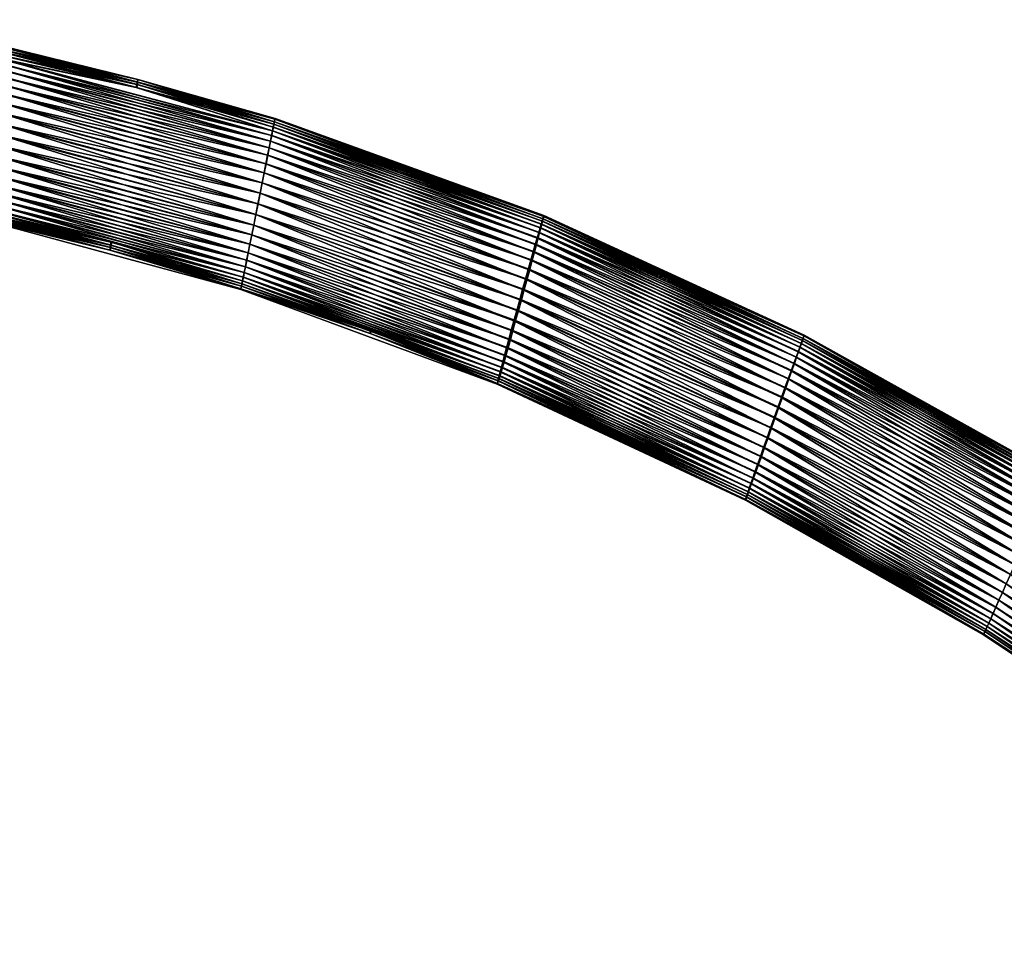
# Model space of a CAD drawing. Header units: centimetres. Extents: x -122 to 379, y -774 to 83.
# Tile 253 of 256: x 201 to 258, y -58 to -5. Entities that reach past the tile are written whole.
import ezdxf

# ---------------------------------------------------------------- set-up
doc = ezdxf.new("R2010")
doc.units = ezdxf.units.CM
doc.layers.get('0').update_dxf_attribs({"true_color": 0x1c1cb1})

msp = doc.modelspace()

# ---------------------------------------------------------------- meshes
at = {"color": 111, "true_color": 0x99e4b8}
mesh = msp.add_polyface(dxfattribs=at)
corners = [(207.739, -8.418, 5.326), (199.792, -6.506, 5.326), (199.772, -6.726, 5.731), (206.199, -17.786, 3.798), (198.568, -15.907, 3.798), (198.542, -15.951, 3.135), (207.791, -7.96, 2.471), (207.759, -8.115, 1.735), (199.799, -6.046, 2.471), (199.816, -6.003, 3.135), (206.237, -17.328, 0.944), (198.545, -15.447, 0.944), (198.563, -15.227, 0.538), (198.534, -15.62, 1.344), (206.214, -17.501, 1.344), (198.527, -15.751, 1.735), (206.197, -17.631, 1.735), (206.181, -17.786, 2.471), (206.234, -17.632, 4.535), (199.806, -6.333, 4.925), (207.764, -8.245, 4.925), (199.815, -6.202, 4.535), (207.781, -8.115, 4.535), (207.801, -7.96, 3.798), (214.71, -15.128, 8.135), (199.371, -10.359, 8.096), (199.295, -10.978, 8.135), (214.587, -15.742, 8.096), (199.217, -11.597, 8.096), (214.467, -16.342, 7.981), (199.139, -12.202, 7.981), (214.353, -16.915, 7.795), (199.063, -12.78, 7.795), (214.246, -17.449, 7.546), (198.99, -13.319, 7.546), (214.149, -17.936, 7.245), (198.921, -13.81, 7.245), (214.062, -18.371, 6.902), (198.858, -14.248, 6.902), (213.986, -18.75, 6.528), (198.801, -14.631, 6.528), (213.922, -19.074, 6.135), (198.75, -14.957, 6.135), (213.868, -19.343, 5.731), (198.706, -15.228, 5.731), (206.293, -17.329, 5.326), (198.668, -15.448, 5.326), (206.26, -17.501, 4.925), (198.635, -15.621, 4.925), (198.608, -15.752, 4.535), (199.821, -6.047, 3.798), (191.763, -4.664, 4.535), (191.762, -4.795, 4.925), (191.757, -4.969, 5.326), (213.926, -19.074, 0.135), (198.589, -14.955, 0.135), (213.991, -18.75, -0.259), (198.621, -14.629, -0.259), (214.067, -18.371, -0.633), (198.662, -14.246, -0.633), (214.155, -17.936, -0.976), (198.711, -13.808, -0.976), (214.252, -17.449, -1.277), (198.769, -13.316, -1.277), (214.359, -16.915, -1.526), (198.834, -12.777, -1.526), (214.474, -16.342, -1.712), (198.905, -12.2, -1.712), (214.594, -15.742, -1.827), (198.983, -11.595, -1.827), (214.716, -15.128, -1.865), (199.063, -10.975, -1.865), (214.839, -14.514, -1.827), (199.146, -10.356, -1.827), (207.703, -8.417, 0.944), (199.674, -6.725, 0.538), (199.711, -6.505, 0.944), (207.735, -8.245, 1.344), (199.742, -6.332, 1.344), (199.766, -6.201, 1.735), (191.728, -4.508, 2.471), (198.528, -15.906, 2.471)]
mesh.append_faces([[corners[k] for k in face] for face in [(0, 1, 2, 0), (3, 4, 5, 3), (6, 7, 8, 6), (6, 8, 9, 6), (10, 11, 12, 10), (11, 10, 13, 11), (13, 10, 14, 13), (13, 14, 15, 13), (15, 14, 16, 15), (15, 16, 17, 15), (4, 3, 18, 4), (1, 0, 19, 1), (19, 0, 20, 19), (19, 20, 21, 19), (21, 20, 22, 21), (21, 22, 23, 21), (24, 25, 26, 24), (27, 26, 28, 27), (29, 28, 30, 29), (31, 30, 32, 31), (33, 32, 34, 33), (35, 34, 36, 35), (37, 36, 38, 37), (39, 38, 40, 39), (41, 40, 42, 41), (43, 42, 44, 43), (45, 44, 46, 45), (45, 46, 47, 45), (47, 46, 48, 47), (47, 48, 18, 47), (18, 48, 49, 18), (18, 49, 4, 18), (23, 9, 50, 23), (23, 50, 21, 23), (21, 50, 51, 21), (21, 51, 19, 21), (19, 52, 1, 19), (1, 53, 2, 1), (54, 12, 55, 54), (56, 55, 57, 56), (58, 57, 59, 58), (60, 59, 61, 60), (62, 61, 63, 62), (64, 63, 65, 64), (66, 65, 67, 66), (68, 67, 69, 68), (70, 69, 71, 70), (72, 71, 73, 72), (74, 75, 76, 74), (74, 76, 77, 74), (77, 76, 78, 77), (77, 78, 7, 77), (7, 78, 79, 7), (7, 79, 8, 7), (8, 79, 80, 8), (8, 80, 9, 8), (17, 5, 81, 17), (17, 81, 15, 17)]], dxfattribs={"vtx3": -1, "color": 111})
mesh = msp.add_polyface(dxfattribs=at)
corners = [(206.181, -17.786, 2.471), (206.197, -17.631, 1.735), (213.736, -20.017, 2.471), (213.727, -20.06, 3.135), (206.234, -17.632, 4.535), (206.199, -17.786, 3.798), (213.765, -19.863, 4.535), (206.26, -17.501, 4.925), (213.791, -19.733, 4.925), (206.293, -17.329, 5.326), (213.825, -19.562, 5.326), (213.868, -19.343, 5.731), (207.801, -7.96, 3.798), (207.781, -8.115, 4.535), (215.69, -10.239, 3.798), (215.555, -10.913, 5.731), (207.739, -8.418, 5.326), (199.772, -6.726, 5.731), (215.5, -11.182, 6.135), (199.746, -6.998, 6.135), (215.435, -11.505, 6.528), (199.714, -7.324, 6.528), (215.359, -11.885, 6.902), (199.674, -7.707, 6.902), (215.272, -12.319, 7.245), (199.627, -8.145, 7.245), (215.175, -12.807, 7.546), (199.572, -8.637, 7.546), (215.067, -13.341, 7.795), (199.511, -9.176, 7.795), (214.953, -13.914, 7.981), (199.443, -9.754, 7.981), (214.833, -14.514, 8.096), (199.371, -10.359, 8.096), (214.71, -15.128, 8.135), (199.295, -10.978, 8.135), (214.587, -15.742, 8.096), (199.217, -11.597, 8.096), (214.467, -16.342, 7.981), (199.139, -12.202, 7.981), (214.353, -16.915, 7.795), (199.063, -12.78, 7.795), (214.246, -17.449, 7.546), (198.99, -13.319, 7.546), (214.149, -17.936, 7.245), (198.921, -13.81, 7.245), (214.062, -18.371, 6.902), (198.858, -14.248, 6.902), (213.986, -18.75, 6.528), (198.801, -14.631, 6.528), (213.922, -19.074, 6.135), (198.75, -14.957, 6.135), (198.706, -15.228, 5.731), (215.699, -10.196, 3.135), (207.791, -7.96, 2.471), (199.816, -6.003, 3.135), (213.794, -19.733, 1.344), (206.214, -17.501, 1.344), (213.828, -19.562, 0.944), (206.237, -17.328, 0.944), (213.872, -19.343, 0.538), (198.563, -15.227, 0.538), (213.926, -19.074, 0.135), (198.589, -14.955, 0.135), (213.991, -18.75, -0.259), (198.621, -14.629, -0.259), (214.067, -18.371, -0.633), (198.662, -14.246, -0.633), (214.155, -17.936, -0.976), (198.711, -13.808, -0.976), (214.252, -17.449, -1.277), (198.769, -13.316, -1.277), (214.359, -16.915, -1.526), (198.834, -12.777, -1.526), (214.474, -16.342, -1.712), (198.905, -12.2, -1.712), (214.594, -15.742, -1.827), (198.983, -11.595, -1.827), (214.716, -15.128, -1.865), (199.063, -10.975, -1.865), (214.839, -14.514, -1.827), (199.146, -10.356, -1.827), (214.959, -13.914, -1.712), (199.228, -9.751, -1.712), (215.073, -13.341, -1.526), (199.309, -9.173, -1.526), (215.18, -12.807, -1.277), (199.385, -8.635, -1.277), (215.277, -12.32, -0.976), (199.456, -8.143, -0.976), (215.364, -11.885, -0.633), (199.521, -7.705, -0.633), (215.439, -11.505, -0.259), (199.58, -7.323, -0.259), (215.504, -11.182, 0.135), (199.631, -6.997, 0.135), (215.557, -10.913, 0.538), (199.674, -6.725, 0.538), (207.703, -8.417, 0.944), (198.542, -15.951, 3.135)]
mesh.append_faces([[corners[k] for k in face] for face in [(0, 1, 2, 0), (0, 2, 3, 0), (4, 5, 6, 4), (4, 6, 7, 4), (7, 6, 8, 7), (7, 8, 9, 7), (9, 8, 10, 9), (9, 10, 11, 9), (12, 13, 14, 12), (15, 16, 17, 15), (18, 17, 19, 18), (20, 19, 21, 20), (22, 21, 23, 22), (24, 23, 25, 24), (26, 25, 27, 26), (28, 27, 29, 28), (30, 29, 31, 30), (30, 31, 32, 30), (32, 31, 33, 32), (32, 33, 34, 32), (34, 35, 36, 34), (36, 37, 38, 36), (38, 39, 40, 38), (40, 41, 42, 40), (42, 43, 44, 42), (44, 45, 46, 44), (46, 47, 48, 46), (48, 49, 50, 48), (50, 51, 11, 50), (11, 52, 9, 11), (53, 54, 55, 53), (53, 55, 12, 53), (56, 1, 57, 56), (58, 57, 59, 58), (60, 59, 61, 60), (60, 61, 62, 60), (62, 63, 64, 62), (64, 65, 66, 64), (66, 67, 68, 66), (68, 69, 70, 68), (70, 71, 72, 70), (72, 73, 74, 72), (74, 75, 76, 74), (76, 77, 78, 76), (78, 79, 80, 78), (80, 81, 82, 80), (82, 81, 83, 82), (84, 83, 85, 84), (86, 85, 87, 86), (88, 87, 89, 88), (90, 89, 91, 90), (92, 91, 93, 92), (94, 93, 95, 94), (96, 95, 97, 96), (96, 97, 98, 96), (3, 5, 99, 3), (3, 99, 0, 3)]], dxfattribs={"vtx3": -1, "color": 111})
mesh = msp.add_polyface(dxfattribs=at)
corners = [(207.781, -8.115, 4.535), (215.659, -10.393, 4.535), (215.69, -10.239, 3.798), (221.173, -22.586, 3.798), (213.735, -20.017, 3.798), (213.727, -20.06, 3.135), (207.703, -8.417, 0.944), (215.601, -10.694, 0.944), (215.557, -10.913, 0.538), (207.791, -7.96, 2.471), (215.691, -10.239, 2.471), (215.661, -10.393, 1.735), (215.635, -10.523, 1.344), (207.735, -8.245, 1.344), (207.759, -8.115, 1.735), (221.228, -22.433, 1.735), (221.186, -22.585, 2.471), (213.768, -19.863, 1.735), (213.794, -19.733, 1.344), (221.203, -22.433, 4.535), (207.801, -7.96, 3.798), (215.699, -10.196, 3.135), (215.633, -10.523, 4.925), (207.764, -8.245, 4.925), (215.598, -10.694, 5.326), (207.739, -8.418, 5.326), (215.555, -10.913, 5.731), (199.772, -6.726, 5.731), (215.5, -11.182, 6.135), (199.746, -6.998, 6.135), (215.435, -11.505, 6.528), (199.714, -7.324, 6.528), (215.359, -11.885, 6.902), (199.674, -7.707, 6.902), (215.272, -12.319, 7.245), (199.627, -8.145, 7.245), (215.175, -12.807, 7.546), (199.572, -8.637, 7.546), (215.067, -13.341, 7.795), (199.511, -9.176, 7.795), (214.953, -13.914, 7.981), (213.736, -20.017, 2.471), (206.197, -17.631, 1.735), (206.214, -17.501, 1.344), (213.828, -19.562, 0.944), (206.237, -17.328, 0.944), (213.872, -19.343, 0.538), (214.959, -13.914, -1.712), (199.228, -9.751, -1.712), (215.073, -13.341, -1.526), (199.309, -9.173, -1.526), (215.18, -12.807, -1.277), (199.385, -8.635, -1.277), (215.277, -12.32, -0.976), (199.456, -8.143, -0.976), (215.364, -11.885, -0.633), (199.521, -7.705, -0.633), (215.439, -11.505, -0.259), (199.58, -7.323, -0.259), (215.504, -11.182, 0.135), (199.631, -6.997, 0.135), (228.661, -25.027, 0.944), (228.725, -24.812, 0.538), (228.802, -24.546, 0.135), (213.926, -19.074, 0.135), (228.893, -24.227, -0.259), (213.991, -18.75, -0.259), (228.999, -23.854, -0.633), (214.067, -18.371, -0.633), (229.12, -23.425, -0.976), (214.155, -17.936, -0.976), (229.255, -22.945, -1.277), (214.252, -17.449, -1.277), (229.166, -22.947, 7.546), (214.353, -16.915, 7.795), (214.246, -17.449, 7.546), (229.036, -23.427, 7.245), (214.149, -17.936, 7.245), (228.92, -23.856, 6.902), (214.062, -18.371, 6.902), (228.821, -24.229, 6.528), (213.986, -18.75, 6.528), (228.736, -24.548, 6.135), (213.922, -19.074, 6.135), (228.667, -24.813, 5.731), (213.868, -19.343, 5.731), (228.612, -25.028, 5.326), (213.825, -19.562, 5.326), (228.569, -25.197, 4.925), (213.791, -19.733, 4.925), (213.765, -19.863, 4.535), (206.199, -17.786, 3.798)]
mesh.append_faces([[corners[k] for k in face] for face in [(0, 1, 2, 0), (3, 4, 5, 3), (6, 7, 8, 6), (9, 10, 11, 9), (7, 6, 12, 7), (12, 6, 13, 12), (12, 13, 11, 12), (11, 13, 14, 11), (11, 14, 9, 11), (15, 16, 17, 15), (15, 17, 18, 15), (4, 3, 19, 4), (20, 2, 21, 20), (1, 0, 22, 1), (22, 0, 23, 22), (22, 23, 24, 22), (24, 23, 25, 24), (24, 25, 26, 24), (26, 27, 28, 26), (28, 29, 30, 28), (30, 31, 32, 30), (32, 33, 34, 32), (34, 35, 36, 34), (36, 37, 38, 36), (38, 39, 40, 38), (10, 9, 21, 10), (16, 5, 41, 16), (16, 41, 17, 16), (17, 41, 42, 17), (17, 42, 18, 17), (18, 43, 44, 18), (44, 45, 46, 44), (47, 48, 49, 47), (49, 50, 51, 49), (51, 52, 53, 51), (53, 54, 55, 53), (55, 56, 57, 55), (57, 58, 59, 57), (59, 60, 8, 59), (61, 18, 44, 61), (62, 44, 46, 62), (63, 46, 64, 63), (65, 64, 66, 65), (67, 66, 68, 67), (69, 68, 70, 69), (71, 70, 72, 71), (73, 74, 75, 73), (76, 75, 77, 76), (78, 77, 79, 78), (80, 79, 81, 80), (82, 81, 83, 82), (84, 83, 85, 84), (86, 85, 87, 86), (88, 87, 89, 88), (19, 89, 90, 19), (19, 90, 4, 19), (4, 90, 91, 4), (4, 91, 5, 4)]], dxfattribs={"vtx3": -1, "color": 111})
mesh = msp.add_polyface(dxfattribs=at)
corners = [(229.722, -21.263, -1.827), (214.474, -16.342, -1.712), (214.594, -15.742, -1.827), (229.888, -20.658, -1.865), (214.716, -15.128, -1.865), (230.053, -20.053, -1.827), (214.839, -14.514, -1.827), (230.215, -19.462, -1.712), (214.959, -13.914, -1.712), (230.368, -18.898, -1.526), (215.073, -13.341, -1.526), (230.51, -18.372, -1.277), (215.18, -12.807, -1.277), (230.639, -17.892, -0.976), (215.277, -12.32, -0.976), (230.753, -17.463, -0.633), (215.364, -11.885, -0.633), (230.853, -17.09, -0.259), (215.439, -11.505, -0.259), (230.937, -16.771, 0.135), (215.504, -11.182, 0.135), (231.007, -16.506, 0.538), (215.557, -10.913, 0.538), (231.062, -16.291, 0.944), (215.601, -10.694, 0.944), (231.106, -16.122, 1.344), (215.635, -10.523, 1.344), (231.138, -15.994, 1.735), (215.661, -10.393, 1.735), (231.174, -15.843, 2.471), (215.691, -10.239, 2.471), (231.182, -15.8, 3.135), (215.699, -10.196, 3.135), (231.165, -15.843, 3.798), (215.69, -10.239, 3.798), (231.118, -15.994, 4.535), (215.659, -10.393, 4.535), (231.08, -16.122, 4.925), (215.633, -10.523, 4.925), (231.03, -16.292, 5.326), (215.598, -10.694, 5.326), (230.967, -16.507, 5.731), (215.555, -10.913, 5.731), (230.89, -16.772, 6.135), (215.5, -11.182, 6.135), (230.799, -17.091, 6.528), (215.435, -11.505, 6.528), (230.692, -17.465, 6.902), (215.359, -11.885, 6.902), (230.57, -17.893, 7.245), (215.272, -12.319, 7.245), (230.434, -18.373, 7.546), (215.175, -12.807, 7.546), (230.286, -18.9, 7.795), (215.067, -13.341, 7.795), (230.128, -19.464, 7.981), (214.953, -13.914, 7.981), (229.963, -20.055, 8.096), (214.833, -14.514, 8.096), (229.795, -20.66, 8.135), (214.71, -15.128, 8.135), (229.627, -21.266, 8.096), (214.587, -15.742, 8.096)]
mesh.append_faces([[corners[k] for k in face] for face in [(0, 1, 2, 0), (3, 2, 4, 3), (5, 4, 6, 5), (5, 6, 7, 5), (7, 6, 8, 7), (7, 8, 9, 7), (9, 8, 10, 9), (9, 10, 11, 9), (11, 10, 12, 11), (11, 12, 13, 11), (13, 12, 14, 13), (13, 14, 15, 13), (15, 14, 16, 15), (15, 16, 17, 15), (17, 16, 18, 17), (17, 18, 19, 17), (19, 18, 20, 19), (19, 20, 21, 19), (21, 20, 22, 21), (21, 22, 23, 21), (23, 22, 24, 23), (23, 24, 25, 23), (25, 24, 26, 25), (25, 26, 27, 25), (27, 26, 28, 27), (27, 28, 29, 27), (29, 28, 30, 29), (29, 30, 31, 29), (31, 30, 32, 31), (31, 32, 33, 31), (33, 32, 34, 33), (33, 34, 35, 33), (35, 34, 36, 35), (35, 36, 37, 35), (37, 36, 38, 37), (37, 38, 39, 37), (39, 38, 40, 39), (39, 40, 41, 39), (41, 40, 42, 41), (41, 42, 43, 41), (43, 42, 44, 43), (43, 44, 45, 43), (45, 44, 46, 45), (45, 46, 47, 45), (47, 46, 48, 47), (47, 48, 49, 47), (49, 48, 50, 49), (49, 50, 51, 49), (51, 50, 52, 51), (51, 52, 53, 51), (53, 52, 54, 53), (53, 54, 55, 53), (55, 54, 56, 55), (55, 56, 57, 55), (57, 56, 58, 57), (59, 58, 60, 59), (61, 60, 62, 61)]], dxfattribs={"vtx3": -1, "color": 111})
mesh = msp.add_polyface(dxfattribs=at)
corners = [(221.173, -22.586, 3.798), (228.505, -25.476, 3.798), (228.538, -25.325, 4.535), (221.186, -22.585, 2.471), (228.521, -25.476, 2.471), (228.501, -25.519, 3.135), (221.228, -22.433, 1.735), (221.203, -22.433, 4.535), (228.569, -25.197, 4.925), (213.727, -20.06, 3.135), (242.917, -31.879, 1.344), (228.571, -25.324, 1.735), (228.61, -25.196, 1.344), (242.978, -31.714, 0.944), (228.661, -25.027, 0.944), (243.056, -31.503, 0.538), (228.725, -24.812, 0.538), (243.151, -31.243, 0.135), (228.802, -24.546, 0.135), (243.264, -30.932, -0.259), (228.893, -24.227, -0.259), (243.397, -30.566, -0.633), (228.999, -23.854, -0.633), (243.347, -30.57, 6.902), (229.036, -23.427, 7.245), (228.92, -23.856, 6.902), (243.219, -30.935, 6.528), (228.821, -24.229, 6.528), (243.11, -31.247, 6.135), (228.736, -24.548, 6.135), (243.02, -31.506, 5.731), (228.667, -24.813, 5.731), (242.948, -31.716, 5.326), (228.612, -25.028, 5.326), (242.891, -31.881, 4.925), (242.849, -32.006, 4.535), (242.802, -32.154, 3.798), (242.792, -32.195, 3.135), (242.812, -32.153, 2.471), (242.87, -32.004, 1.735), (213.794, -19.733, 1.344), (213.828, -19.562, 0.944), (213.872, -19.343, 0.538), (213.926, -19.074, 0.135), (213.991, -18.75, -0.259), (214.067, -18.371, -0.633), (229.12, -23.425, -0.976), (214.155, -17.936, -0.976), (229.255, -22.945, -1.277), (214.252, -17.449, -1.277), (229.402, -22.419, -1.526), (214.359, -16.915, -1.526), (229.559, -21.854, -1.712), (214.474, -16.342, -1.712), (229.722, -21.263, -1.827), (214.594, -15.742, -1.827), (229.888, -20.658, -1.865), (214.716, -15.128, -1.865), (230.053, -20.053, -1.827), (229.963, -20.055, 8.096), (214.833, -14.514, 8.096), (229.795, -20.66, 8.135), (214.71, -15.128, 8.135), (229.627, -21.266, 8.096), (214.587, -15.742, 8.096), (229.464, -21.857, 7.981), (214.467, -16.342, 7.981), (229.31, -22.421, 7.795), (214.353, -16.915, 7.795), (229.166, -22.947, 7.546), (214.246, -17.449, 7.546), (214.149, -17.936, 7.245), (214.062, -18.371, 6.902), (213.986, -18.75, 6.528), (213.922, -19.074, 6.135), (213.868, -19.343, 5.731), (213.825, -19.562, 5.326), (213.791, -19.733, 4.925)]
mesh.append_faces([[corners[k] for k in face] for face in [(0, 1, 2, 0), (3, 4, 5, 3), (4, 3, 6, 4), (7, 0, 2, 7), (7, 2, 8, 7), (1, 0, 5, 1), (5, 0, 9, 5), (5, 9, 3, 5), (10, 11, 12, 10), (13, 12, 14, 13), (15, 14, 16, 15), (17, 16, 18, 17), (19, 18, 20, 19), (21, 20, 22, 21), (23, 24, 25, 23), (26, 25, 27, 26), (28, 27, 29, 28), (30, 29, 31, 30), (32, 31, 33, 32), (34, 33, 8, 34), (35, 8, 2, 35), (36, 2, 1, 36), (37, 1, 5, 37), (38, 5, 4, 38), (39, 4, 11, 39), (11, 4, 6, 11), (11, 6, 12, 11), (12, 6, 40, 12), (12, 40, 14, 12), (14, 41, 16, 14), (16, 42, 18, 16), (18, 43, 20, 18), (20, 44, 22, 20), (22, 45, 46, 22), (46, 47, 48, 46), (48, 49, 50, 48), (50, 49, 51, 50), (50, 51, 52, 50), (52, 51, 53, 52), (52, 53, 54, 52), (54, 55, 56, 54), (56, 57, 58, 56), (59, 60, 61, 59), (61, 62, 63, 61), (63, 64, 65, 63), (65, 64, 66, 65), (65, 66, 67, 65), (67, 66, 68, 67), (67, 68, 69, 67), (69, 70, 24, 69), (24, 71, 25, 24), (25, 72, 27, 25), (27, 73, 29, 27), (29, 74, 31, 29), (31, 75, 33, 31), (33, 76, 8, 33), (8, 77, 7, 8)]], dxfattribs={"vtx3": -1, "color": 111})
mesh = msp.add_polyface(dxfattribs=at)
corners = [(244.305, -28.033, -1.827), (229.559, -21.854, -1.712), (229.722, -21.263, -1.827), (244.515, -27.441, -1.865), (229.888, -20.658, -1.865), (244.726, -26.849, -1.827), (230.053, -20.053, -1.827), (244.93, -26.271, -1.712), (230.215, -19.462, -1.712), (245.126, -25.72, -1.526), (230.368, -18.898, -1.526), (245.307, -25.205, -1.277), (230.51, -18.372, -1.277), (245.473, -24.736, -0.976), (230.639, -17.892, -0.976), (245.62, -24.317, -0.633), (230.753, -17.463, -0.633), (245.748, -23.952, -0.259), (230.853, -17.09, -0.259), (245.857, -23.641, 0.135), (230.937, -16.771, 0.135), (245.947, -23.381, 0.538), (231.007, -16.506, 0.538), (246.02, -23.171, 0.944), (231.062, -16.291, 0.944), (246.077, -23.006, 1.344), (231.106, -16.122, 1.344), (246.119, -22.881, 1.735), (231.138, -15.994, 1.735), (246.169, -22.733, 2.471), (231.174, -15.843, 2.471), (246.181, -22.691, 3.135), (231.182, -15.8, 3.135), (246.163, -22.733, 3.798), (231.165, -15.843, 3.798), (246.107, -22.882, 4.535), (231.118, -15.994, 4.535), (246.061, -23.007, 4.925), (231.08, -16.122, 4.925), (246, -23.173, 5.326), (231.03, -16.292, 5.326), (245.922, -23.383, 5.731), (230.967, -16.507, 5.731), (245.828, -23.643, 6.135), (230.89, -16.772, 6.135), (245.714, -23.955, 6.528), (230.799, -17.091, 6.528), (245.582, -24.32, 6.902), (230.692, -17.465, 6.902), (245.43, -24.739, 7.245), (230.57, -17.893, 7.245), (245.26, -25.209, 7.546), (230.434, -18.373, 7.546), (245.075, -25.724, 7.795), (230.286, -18.9, 7.795), (244.877, -26.276, 7.981), (230.128, -19.464, 7.981), (244.669, -26.854, 8.096), (229.963, -20.055, 8.096), (244.457, -27.446, 8.135), (229.795, -20.66, 8.135), (244.246, -28.037, 8.096), (229.627, -21.266, 8.096), (244.04, -28.615, 7.981), (229.464, -21.857, 7.981)]
mesh.append_faces([[corners[k] for k in face] for face in [(0, 1, 2, 0), (3, 2, 4, 3), (5, 4, 6, 5), (5, 6, 7, 5), (7, 6, 8, 7), (7, 8, 9, 7), (9, 8, 10, 9), (9, 10, 11, 9), (11, 10, 12, 11), (11, 12, 13, 11), (13, 12, 14, 13), (13, 14, 15, 13), (15, 14, 16, 15), (15, 16, 17, 15), (17, 16, 18, 17), (17, 18, 19, 17), (19, 18, 20, 19), (19, 20, 21, 19), (21, 20, 22, 21), (21, 22, 23, 21), (23, 22, 24, 23), (23, 24, 25, 23), (25, 24, 26, 25), (25, 26, 27, 25), (27, 26, 28, 27), (27, 28, 29, 27), (29, 28, 30, 29), (29, 30, 31, 29), (31, 30, 32, 31), (31, 32, 33, 31), (33, 32, 34, 33), (33, 34, 35, 33), (35, 34, 36, 35), (35, 36, 37, 35), (37, 36, 38, 37), (37, 38, 39, 37), (39, 38, 40, 39), (39, 40, 41, 39), (41, 40, 42, 41), (41, 42, 43, 41), (43, 42, 44, 43), (43, 44, 45, 43), (45, 44, 46, 45), (45, 46, 47, 45), (47, 46, 48, 47), (47, 48, 49, 47), (49, 48, 50, 49), (49, 50, 51, 49), (51, 50, 52, 51), (51, 52, 53, 51), (53, 52, 54, 53), (53, 54, 55, 53), (55, 54, 56, 55), (55, 56, 57, 55), (57, 56, 58, 57), (59, 58, 60, 59), (61, 60, 62, 61), (63, 62, 64, 63)]], dxfattribs={"vtx3": -1, "color": 111})
mesh = msp.add_polyface(dxfattribs=at)
corners = [(242.87, -32.004, 1.735), (228.571, -25.324, 1.735), (242.917, -31.879, 1.344), (228.61, -25.196, 1.344), (242.978, -31.714, 0.944), (228.661, -25.027, 0.944), (243.056, -31.503, 0.538), (228.725, -24.812, 0.538), (243.151, -31.243, 0.135), (228.802, -24.546, 0.135), (243.264, -30.932, -0.259), (228.893, -24.227, -0.259), (243.397, -30.566, -0.633), (228.999, -23.854, -0.633), (243.548, -30.147, -0.976), (229.12, -23.425, -0.976), (243.717, -29.677, -1.277), (229.255, -22.945, -1.277), (243.901, -29.163, -1.526), (229.402, -22.419, -1.526), (244.098, -28.611, -1.712), (229.559, -21.854, -1.712), (244.305, -28.033, -1.827), (229.722, -21.263, -1.827), (244.515, -27.441, -1.865), (229.888, -20.658, -1.865), (244.726, -26.849, -1.827), (244.669, -26.854, 8.096), (229.963, -20.055, 8.096), (244.457, -27.446, 8.135), (229.795, -20.66, 8.135), (244.246, -28.037, 8.096), (229.627, -21.266, 8.096), (244.04, -28.615, 7.981), (229.464, -21.857, 7.981), (243.844, -29.167, 7.795), (229.31, -22.421, 7.795), (243.661, -29.682, 7.546), (229.166, -22.947, 7.546), (243.495, -30.151, 7.245), (229.036, -23.427, 7.245), (243.347, -30.57, 6.902), (228.92, -23.856, 6.902), (243.219, -30.935, 6.528), (228.821, -24.229, 6.528), (243.11, -31.247, 6.135), (228.736, -24.548, 6.135), (243.02, -31.506, 5.731), (228.667, -24.813, 5.731), (242.948, -31.716, 5.326), (228.612, -25.028, 5.326), (242.891, -31.881, 4.925), (228.569, -25.197, 4.925), (242.849, -32.006, 4.535), (228.538, -25.325, 4.535), (242.802, -32.154, 3.798), (228.505, -25.476, 3.798), (242.792, -32.195, 3.135), (228.501, -25.519, 3.135), (242.812, -32.153, 2.471), (256.653, -39.649, 1.344), (256.724, -39.489, 0.944), (256.814, -39.285, 0.538), (256.926, -39.033, 0.135), (257.06, -38.731, -0.259), (257.218, -38.377, -0.633), (257.398, -37.97, -0.976), (257.601, -37.515, -1.277), (257.401, -37.97, 7.245), (257.22, -38.376, 6.902), (257.063, -38.73, 6.528), (256.928, -39.032, 6.135), (256.816, -39.284, 5.731), (256.725, -39.488, 5.326), (256.654, -39.649, 4.925), (256.6, -39.77, 4.535), (256.536, -39.914, 3.798), (256.517, -39.954, 3.135), (256.535, -39.914, 2.471), (256.599, -39.77, 1.735), (228.521, -25.476, 2.471)]
mesh.append_faces([[corners[k] for k in face] for face in [(0, 1, 2, 0), (2, 3, 4, 2), (4, 5, 6, 4), (6, 7, 8, 6), (8, 9, 10, 8), (10, 11, 12, 10), (12, 13, 14, 12), (14, 13, 15, 14), (14, 15, 16, 14), (16, 15, 17, 16), (16, 17, 18, 16), (18, 17, 19, 18), (18, 19, 20, 18), (20, 19, 21, 20), (20, 21, 22, 20), (22, 23, 24, 22), (24, 25, 26, 24), (27, 28, 29, 27), (29, 30, 31, 29), (31, 32, 33, 31), (33, 34, 35, 33), (35, 34, 36, 35), (35, 36, 37, 35), (37, 36, 38, 37), (37, 38, 39, 37), (39, 38, 40, 39), (39, 40, 41, 39), (41, 42, 43, 41), (43, 44, 45, 43), (45, 46, 47, 45), (47, 48, 49, 47), (49, 50, 51, 49), (51, 52, 53, 51), (53, 54, 55, 53), (55, 56, 57, 55), (57, 58, 59, 57), (60, 0, 2, 60), (61, 2, 4, 61), (62, 4, 6, 62), (63, 6, 8, 63), (64, 8, 10, 64), (65, 10, 12, 65), (66, 12, 14, 66), (67, 14, 16, 67), (68, 37, 39, 68), (69, 39, 41, 69), (70, 41, 43, 70), (71, 43, 45, 71), (72, 45, 47, 72), (73, 47, 49, 73), (74, 49, 51, 74), (75, 51, 53, 75), (76, 53, 55, 76), (77, 55, 57, 77), (78, 57, 59, 78), (79, 59, 0, 79), (0, 59, 80, 0)]], dxfattribs={"vtx3": -1, "color": 111})
mesh = msp.add_polyface(dxfattribs=at)
corners = [(258.31, -35.92, -1.827), (244.098, -28.611, -1.712), (244.305, -28.033, -1.827), (258.565, -35.347, -1.865), (244.515, -27.441, -1.865), (258.82, -34.773, -1.827), (244.726, -26.849, -1.827), (259.069, -34.212, -1.712), (244.93, -26.271, -1.712), (259.307, -33.677, -1.526), (245.126, -25.72, -1.526), (259.529, -33.178, -1.277), (245.307, -25.205, -1.277), (259.732, -32.723, -0.976), (245.473, -24.736, -0.976), (259.912, -32.316, -0.633), (245.62, -24.317, -0.633), (260.07, -31.962, -0.259), (245.748, -23.952, -0.259), (260.204, -31.66, 0.135), (245.857, -23.641, 0.135), (260.316, -31.408, 0.538), (245.947, -23.381, 0.538), (260.407, -31.204, 0.944), (246.02, -23.171, 0.944), (260.479, -31.044, 1.344), (246.077, -23.006, 1.344), (260.533, -30.922, 1.735), (246.119, -22.881, 1.735), (260.596, -30.779, 2.471), (246.169, -22.733, 2.471), (260.615, -30.738, 3.135), (246.181, -22.691, 3.135), (260.597, -30.779, 3.798), (246.163, -22.733, 3.798), (260.533, -30.922, 4.535), (246.107, -22.882, 4.535), (260.479, -31.043, 4.925), (246.061, -23.007, 4.925), (260.408, -31.204, 5.326), (246, -23.173, 5.326), (260.318, -31.408, 5.731), (245.922, -23.383, 5.731), (260.206, -31.659, 6.135), (245.828, -23.643, 6.135), (260.072, -31.962, 6.528), (245.714, -23.955, 6.528), (259.914, -32.316, 6.902), (245.582, -24.32, 6.902), (259.734, -32.722, 7.245), (245.43, -24.739, 7.245), (259.531, -33.177, 7.546), (245.26, -25.209, 7.546), (259.31, -33.676, 7.795), (245.075, -25.724, 7.795), (259.072, -34.211, 7.981), (244.877, -26.276, 7.981), (258.823, -34.772, 8.096), (244.669, -26.854, 8.096), (258.568, -35.346, 8.135), (244.457, -27.446, 8.135), (258.313, -35.92, 8.096), (244.246, -28.037, 8.096), (258.063, -36.48, 7.981), (244.04, -28.615, 7.981)]
mesh.append_faces([[corners[k] for k in face] for face in [(0, 1, 2, 0), (3, 2, 4, 3), (5, 4, 6, 5), (7, 6, 8, 7), (7, 8, 9, 7), (9, 8, 10, 9), (9, 10, 11, 9), (11, 10, 12, 11), (11, 12, 13, 11), (13, 12, 14, 13), (13, 14, 15, 13), (15, 14, 16, 15), (15, 16, 17, 15), (17, 16, 18, 17), (17, 18, 19, 17), (19, 18, 20, 19), (19, 20, 21, 19), (21, 20, 22, 21), (21, 22, 23, 21), (23, 22, 24, 23), (23, 24, 25, 23), (25, 24, 26, 25), (25, 26, 27, 25), (27, 26, 28, 27), (27, 28, 29, 27), (29, 28, 30, 29), (29, 30, 31, 29), (31, 30, 32, 31), (31, 32, 33, 31), (33, 32, 34, 33), (33, 34, 35, 33), (35, 34, 36, 35), (35, 36, 37, 35), (37, 36, 38, 37), (37, 38, 39, 37), (39, 38, 40, 39), (39, 40, 41, 39), (41, 40, 42, 41), (41, 42, 43, 41), (43, 42, 44, 43), (43, 44, 45, 43), (45, 44, 46, 45), (45, 46, 47, 45), (47, 46, 48, 47), (47, 48, 49, 47), (49, 48, 50, 49), (49, 50, 51, 49), (51, 50, 52, 51), (51, 52, 53, 51), (53, 52, 54, 53), (53, 54, 55, 53), (55, 54, 56, 55), (55, 56, 57, 55), (57, 56, 58, 57), (59, 58, 60, 59), (61, 60, 62, 61), (63, 62, 64, 63)]], dxfattribs={"vtx3": -1, "color": 111})
mesh = msp.add_polyface(dxfattribs=at)
corners = [(269.769, -48.381, 1.344), (256.599, -39.77, 1.735), (256.653, -39.649, 1.344), (269.852, -48.228, 0.944), (256.724, -39.489, 0.944), (269.957, -48.032, 0.538), (256.814, -39.285, 0.538), (270.087, -47.791, 0.135), (256.926, -39.033, 0.135), (270.244, -47.501, -0.259), (257.06, -38.731, -0.259), (270.428, -47.162, -0.633), (257.218, -38.377, -0.633), (270.639, -46.772, -0.976), (257.398, -37.97, -0.976), (270.875, -46.335, -1.277), (257.601, -37.515, -1.277), (271.135, -45.855, -1.526), (257.822, -37.016, -1.526), (270.894, -46.32, 7.546), (257.825, -37.015, 7.795), (257.603, -37.514, 7.546), (270.656, -46.758, 7.245), (257.401, -37.97, 7.245), (270.444, -47.149, 6.902), (257.22, -38.376, 6.902), (270.259, -47.49, 6.528), (257.063, -38.73, 6.528), (270.101, -47.78, 6.135), (256.928, -39.032, 6.135), (269.969, -48.023, 5.731), (256.816, -39.284, 5.731), (269.862, -48.22, 5.326), (256.725, -39.488, 5.326), (269.778, -48.374, 4.925), (256.654, -39.649, 4.925), (269.714, -48.492, 4.535), (256.6, -39.77, 4.535), (269.637, -48.631, 3.798), (256.536, -39.914, 3.798), (269.614, -48.671, 3.135), (256.517, -39.954, 3.135), (269.634, -48.634, 2.471), (256.535, -39.914, 2.471), (242.87, -32.004, 1.735), (242.917, -31.879, 1.344), (242.978, -31.714, 0.944), (243.056, -31.503, 0.538), (243.151, -31.243, 0.135), (243.264, -30.932, -0.259), (243.397, -30.566, -0.633), (243.548, -30.147, -0.976), (243.717, -29.677, -1.277), (243.901, -29.163, -1.526), (258.06, -36.481, -1.712), (244.098, -28.611, -1.712), (258.31, -35.92, -1.827), (244.305, -28.033, -1.827), (258.565, -35.347, -1.865), (244.515, -27.441, -1.865), (258.82, -34.773, -1.827), (244.726, -26.849, -1.827), (259.069, -34.212, -1.712), (258.823, -34.772, 8.096), (244.669, -26.854, 8.096), (258.568, -35.346, 8.135), (244.457, -27.446, 8.135), (258.313, -35.92, 8.096), (244.246, -28.037, 8.096), (258.063, -36.48, 7.981), (244.04, -28.615, 7.981), (243.844, -29.167, 7.795), (243.661, -29.682, 7.546), (243.495, -30.151, 7.245), (243.347, -30.57, 6.902), (243.219, -30.935, 6.528), (243.11, -31.247, 6.135), (243.02, -31.506, 5.731), (242.948, -31.716, 5.326), (242.891, -31.881, 4.925), (242.849, -32.006, 4.535), (242.802, -32.154, 3.798), (242.792, -32.195, 3.135), (269.707, -48.497, 1.735), (242.812, -32.153, 2.471)]
mesh.append_faces([[corners[k] for k in face] for face in [(0, 1, 2, 0), (3, 2, 4, 3), (5, 4, 6, 5), (7, 6, 8, 7), (9, 8, 10, 9), (11, 10, 12, 11), (13, 12, 14, 13), (15, 14, 16, 15), (17, 16, 18, 17), (19, 20, 21, 19), (22, 21, 23, 22), (24, 23, 25, 24), (26, 25, 27, 26), (28, 27, 29, 28), (30, 29, 31, 30), (32, 31, 33, 32), (34, 33, 35, 34), (36, 35, 37, 36), (38, 37, 39, 38), (40, 39, 41, 40), (42, 41, 43, 42), (1, 44, 2, 1), (2, 45, 4, 2), (4, 46, 6, 4), (6, 47, 8, 6), (8, 48, 10, 8), (10, 49, 12, 10), (12, 50, 14, 12), (14, 51, 16, 14), (16, 52, 18, 16), (18, 52, 53, 18), (18, 53, 54, 18), (54, 53, 55, 54), (54, 55, 56, 54), (56, 57, 58, 56), (58, 59, 60, 58), (60, 61, 62, 60), (63, 64, 65, 63), (65, 66, 67, 65), (67, 68, 69, 67), (69, 70, 20, 69), (20, 70, 71, 20), (20, 71, 21, 20), (21, 71, 72, 21), (21, 72, 23, 21), (23, 73, 25, 23), (25, 74, 27, 25), (27, 75, 29, 27), (29, 76, 31, 29), (31, 77, 33, 31), (33, 78, 35, 33), (35, 79, 37, 35), (37, 80, 39, 37), (39, 81, 41, 39), (41, 82, 43, 41), (83, 43, 1, 83), (1, 43, 84, 1)]], dxfattribs={"vtx3": -1, "color": 111})
mesh = msp.add_polyface(dxfattribs=at)
corners = [(269.707, -48.497, 1.735), (256.599, -39.77, 1.735), (269.769, -48.381, 1.344), (256.653, -39.649, 1.344), (269.852, -48.228, 0.944), (256.724, -39.489, 0.944), (269.957, -48.032, 0.538), (256.814, -39.285, 0.538), (270.087, -47.791, 0.135), (256.926, -39.033, 0.135), (270.244, -47.501, -0.259), (257.06, -38.731, -0.259), (270.428, -47.162, -0.633), (257.218, -38.377, -0.633), (270.639, -46.772, -0.976), (257.398, -37.97, -0.976), (270.875, -46.335, -1.277), (257.601, -37.515, -1.277), (271.135, -45.855, -1.526), (257.822, -37.016, -1.526), (271.414, -45.341, -1.712), (258.06, -36.481, -1.712), (271.705, -44.803, -1.827), (258.31, -35.92, -1.827), (272.004, -44.251, -1.865), (258.565, -35.347, -1.865), (272.303, -43.7, -1.827), (258.82, -34.773, -1.827), (272.596, -43.161, -1.712), (272.322, -43.685, 8.096), (258.823, -34.772, 8.096), (272.024, -44.236, 8.135), (258.568, -35.346, 8.135), (271.725, -44.787, 8.096), (258.313, -35.92, 8.096), (271.433, -45.326, 7.981), (258.063, -36.48, 7.981), (271.154, -45.84, 7.795), (257.825, -37.015, 7.795), (270.894, -46.32, 7.546), (257.603, -37.514, 7.546), (270.656, -46.758, 7.245), (257.401, -37.97, 7.245), (270.444, -47.149, 6.902), (257.22, -38.376, 6.902), (270.259, -47.49, 6.528), (257.063, -38.73, 6.528), (270.101, -47.78, 6.135), (256.928, -39.032, 6.135), (269.969, -48.023, 5.731), (256.816, -39.284, 5.731), (269.862, -48.22, 5.326), (256.725, -39.488, 5.326), (269.778, -48.374, 4.925), (256.654, -39.649, 4.925), (269.714, -48.492, 4.535), (256.6, -39.77, 4.535), (269.637, -48.631, 3.798), (256.536, -39.914, 3.798), (269.614, -48.671, 3.135), (256.517, -39.954, 3.135), (269.634, -48.634, 2.471), (256.535, -39.914, 2.471), (284.143, -55.069, 7.981), (283.825, -55.559, 7.795), (283.528, -56.016, 7.546), (283.257, -56.433, 7.245), (283.015, -56.805, 6.902), (282.804, -57.13, 6.528), (282.624, -57.408, 6.135), (282.474, -57.639, 5.731), (282.353, -57.826, 5.326), (282.257, -57.974, 4.925), (282.185, -58.086, 4.535), (282.099, -58.219, 3.798), (282.074, -58.258, 3.135), (282.097, -58.223, 2.471), (282.182, -58.094, 1.735), (282.254, -57.984, 1.344), (282.349, -57.838, 0.944), (282.47, -57.652, 0.538), (282.619, -57.423, 0.135), (282.799, -57.147, -0.259), (283.009, -56.824, -0.633), (283.25, -56.453, -0.976), (283.521, -56.037, -1.277), (283.818, -55.58, -1.526), (284.136, -55.091, -1.712)]
mesh.append_faces([[corners[k] for k in face] for face in [(0, 1, 2, 0), (2, 3, 4, 2), (4, 5, 6, 4), (6, 7, 8, 6), (8, 9, 10, 8), (10, 11, 12, 10), (12, 13, 14, 12), (14, 15, 16, 14), (16, 17, 18, 16), (18, 19, 20, 18), (20, 21, 22, 20), (22, 23, 24, 22), (24, 25, 26, 24), (26, 27, 28, 26), (29, 30, 31, 29), (31, 32, 33, 31), (33, 34, 35, 33), (35, 36, 37, 35), (37, 36, 38, 37), (37, 38, 39, 37), (39, 40, 41, 39), (41, 42, 43, 41), (43, 44, 45, 43), (45, 46, 47, 45), (47, 48, 49, 47), (49, 50, 51, 49), (51, 52, 53, 51), (53, 54, 55, 53), (55, 56, 57, 55), (57, 58, 59, 57), (59, 60, 61, 59), (61, 62, 0, 61), (63, 33, 35, 63), (64, 35, 37, 64), (65, 37, 39, 65), (66, 39, 41, 66), (67, 41, 43, 67), (68, 43, 45, 68), (69, 45, 47, 69), (70, 47, 49, 70), (71, 49, 51, 71), (72, 51, 53, 72), (73, 53, 55, 73), (74, 55, 57, 74), (75, 57, 59, 75), (76, 59, 61, 76), (77, 61, 0, 77), (78, 0, 2, 78), (79, 2, 4, 79), (80, 4, 6, 80), (81, 6, 8, 81), (82, 8, 10, 82), (83, 10, 12, 83), (84, 12, 14, 84), (85, 14, 16, 85), (86, 16, 18, 86), (87, 18, 20, 87)]], dxfattribs={"vtx3": -1, "color": 111})

doc.saveas('drawing.dxf')
